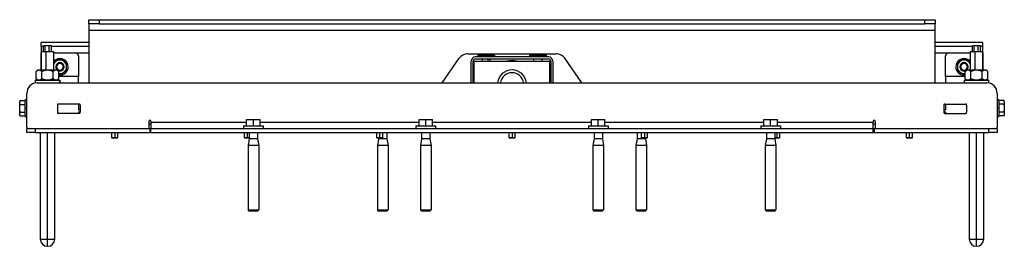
# Model space of a CAD drawing. Header units: millimetres. Extents: x 1279 to 4671, y -1749 to 1129.
# Tile 13 of 17: x 1890 to 2842, y 910 to 1129. Entities that reach past the tile are written whole.
import ezdxf

# ---------------------------------------------------------------- set-up
doc = ezdxf.new("R2010")
doc.units = ezdxf.units.MM

msp = doc.modelspace()

# ---------------------------------------------------------------- linework, layer by layer
at = {"color": 7, "linetype": 'Continuous', "lineweight": 25}
for p, q in [((1957.04, 1124.71), (1957.04, 1128.71)), ((1957.04, 1128.71), (1967.04, 1128.71)), ((1967.04, 1124.71), (1957.04, 1124.71)), ((1957.04, 1124.71), (1957.04, 1118.71)), ((1967.04, 1128.71), (1967.04, 1124.71)), ((1967.04, 1128.71), (2765.04, 1128.71)), ((1967.04, 1124.71), (2765.04, 1124.71)), ((2765.04, 1124.71), (2765.04, 1128.71)), ((2765.04, 1128.71), (2775.04, 1128.71)), ((2775.04, 1124.71), (2765.04, 1124.71)), ((2775.04, 1128.71), (2775.04, 1124.71)), ((2775.04, 1118.71), (2775.04, 1124.71)), ((1957.04, 1118.71), (2775.04, 1118.71)), ((1957.04, 1118.71), (1957.04, 1067.71)), ((2775.04, 1067.71), (2775.04, 1118.71)), ((1957.04, 1106.71), (1911.04, 1106.71)), ((1911.04, 1102.71), (1911.04, 1106.71)), ((2821.04, 1106.71), (2775.04, 1106.71)), ((2821.04, 1102.71), (2821.04, 1106.71)), ((1913.05, 1102.71), (1911.04, 1102.71)), ((1911.04, 1102.71), (1911.04, 1097.71)), ((1911.04, 1097.71), (1911.04, 1080.21)), ((1915.82, 1097.71), (1911.04, 1097.71)), ((1911.04, 1093.71), (1911.04, 1096.71)), ((1913.05, 1097.71), (1913.05, 1103.71)), ((1913.05, 1103.71), (1914.78, 1103.71)), ((1914.78, 1097.71), (1914.78, 1103.71)), ((1914.78, 1103.71), (1918.77, 1103.71)), ((1923.04, 1097.71), (1915.82, 1097.71)), ((1915.82, 1080.21), (1915.82, 1097.71)), ((1918.77, 1097.71), (1918.77, 1103.71)), ((1918.77, 1103.71), (1921.03, 1103.71)), ((1921.03, 1097.71), (1921.03, 1103.71)), ((1957.04, 1102.71), (1921.03, 1102.71)), ((1923.04, 1080.21), (1923.04, 1097.71)), ((1923.04, 1096.71), (1944.04, 1096.71)), ((2323.28, 1095.71), (2408.8, 1095.71)), ((2334.54, 1095.71), (2334.54, 1094.31)), ((2341.04, 1095.71), (2341.04, 1094.31)), ((2347.54, 1095.71), (2347.54, 1094.31)), ((2384.54, 1095.71), (2384.54, 1094.31)), ((2391.04, 1095.71), (2391.04, 1094.31)), ((2397.54, 1095.71), (2397.54, 1094.31)), ((2811.05, 1102.71), (2775.04, 1102.71)), ((2788.04, 1096.71), (2809.04, 1096.71)), ((2809.04, 1097.71), (2809.04, 1080.21)), ((2813.82, 1097.71), (2809.04, 1097.71)), ((2811.05, 1097.71), (2811.05, 1103.71)), ((2811.05, 1103.71), (2812.78, 1103.71)), ((2812.78, 1097.71), (2812.78, 1103.71)), ((2812.78, 1103.71), (2816.77, 1103.71)), ((2821.04, 1097.71), (2813.82, 1097.71)), ((2813.82, 1080.21), (2813.82, 1097.71)), ((2816.77, 1097.71), (2816.77, 1103.71)), ((2816.77, 1103.71), (2819.03, 1103.71)), ((2819.03, 1097.71), (2819.03, 1103.71)), ((2821.04, 1102.71), (2819.03, 1102.71)), ((2821.04, 1097.71), (2821.04, 1102.71)), ((2821.04, 1080.21), (2821.04, 1097.71)), ((2821.04, 1096.71), (2821.04, 1093.71)), ((1911.04, 1080.21), (1911.04, 1093.71)), ((1925.79, 1088.84), (1923.04, 1087.25)), ((1947.04, 1093.71), (1947.04, 1073.71)), ((2298.65, 1067.71), (2315.06, 1091.4)), ((2326.54, 1067.71), (2326.54, 1088.71)), ((2328.54, 1067.71), (2328.54, 1088.71)), ((2329.54, 1088.71), (2402.54, 1088.71)), ((2329.54, 1067.71), (2329.54, 1088.71)), ((2401.54, 1092.71), (2330.54, 1092.71)), ((2401.54, 1090.71), (2330.54, 1090.71)), ((2333.04, 1094.31), (2333.04, 1092.71)), ((2333.04, 1094.31), (2349.04, 1094.31)), ((2337.04, 1090.71), (2337.04, 1088.71)), ((2345.04, 1088.71), (2345.04, 1090.71)), ((2349.04, 1094.31), (2349.04, 1092.71)), ((2383.04, 1094.31), (2383.04, 1092.71)), ((2383.04, 1094.31), (2399.04, 1094.31)), ((2387.04, 1088.71), (2387.04, 1090.71)), ((2395.04, 1088.71), (2395.04, 1090.71)), ((2399.04, 1094.31), (2399.04, 1092.71)), ((2402.54, 1067.71), (2402.54, 1088.71)), ((2403.54, 1088.71), (2403.54, 1067.71)), ((2405.54, 1088.71), (2405.54, 1067.71)), ((2433.42, 1067.71), (2417.02, 1091.4)), ((2785.04, 1073.71), (2785.04, 1093.71)), ((2809.04, 1087.25), (2806.29, 1088.84)), ((2821.04, 1093.71), (2821.04, 1080.21)), ((1907.54, 1080.21), (1906.07, 1078.74)), ((1906.07, 1071.68), (1906.07, 1078.74)), ((1907.54, 1080.21), (1908.81, 1080.21)), ((1908.81, 1080.21), (1917.04, 1080.21)), ((1911.55, 1071.68), (1911.55, 1078.74)), ((1917.04, 1080.21), (1925.27, 1080.21)), ((1922.52, 1071.68), (1922.52, 1078.74)), ((1923.04, 1080.71), (1923.27, 1080.21)), ((1925.81, 1083.21), (1925.04, 1083.21)), ((1925.27, 1080.21), (1926.54, 1080.21)), ((1928.01, 1078.74), (1926.54, 1080.21)), ((1928.01, 1071.68), (1928.01, 1078.74)), ((1928.01, 1076.3), (1929.04, 1075.7)), ((1932.27, 1083.21), (1933.04, 1083.21)), ((2799.81, 1083.21), (2799.04, 1083.21)), ((2803.04, 1075.7), (2804.07, 1076.3)), ((2805.54, 1080.21), (2804.07, 1078.74)), ((2804.07, 1071.68), (2804.07, 1078.74)), ((2805.54, 1080.21), (2806.81, 1080.21)), ((2806.27, 1083.21), (2807.04, 1083.21)), ((2806.81, 1080.21), (2815.04, 1080.21)), ((2808.81, 1080.21), (2809.04, 1080.71)), ((2809.55, 1071.68), (2809.55, 1078.74)), ((2815.04, 1080.21), (2823.27, 1080.21)), ((2820.52, 1071.68), (2820.52, 1078.74)), ((2823.27, 1080.21), (2824.54, 1080.21)), ((2826.01, 1078.74), (2824.54, 1080.21)), ((2826.01, 1071.68), (2826.01, 1078.74)), ((1905.04, 1070.21), (1905.04, 1067.51)), ((1905.04, 1070.21), (1928.79, 1070.21)), ((1906.07, 1071.68), (1907.54, 1070.21)), ((1907.04, 1067.71), (2825.04, 1067.71)), ((1921.79, 1070.21), (1922.52, 1071.68)), ((1926.54, 1070.21), (1928.01, 1071.68)), ((1928.79, 1070.21), (1928.79, 1067.71)), ((1928.79, 1070.21), (1929.04, 1070.21)), ((1929.04, 1067.71), (1929.04, 1070.21)), ((1947.04, 1067.71), (1947.04, 1073.71)), ((2785.04, 1073.71), (2785.04, 1067.71)), ((2803.04, 1070.21), (2803.04, 1067.71)), ((2803.04, 1070.21), (2826.79, 1070.21)), ((2804.07, 1071.68), (2805.54, 1070.21)), ((2819.79, 1070.21), (2820.52, 1071.68)), ((2824.54, 1070.21), (2826.01, 1071.68)), ((2826.79, 1070.21), (2826.79, 1067.55)), ((2826.79, 1070.21), (2827.04, 1070.21)), ((2827.04, 1067.51), (2827.04, 1070.21)), ((1897.04, 1024.71), (1897.04, 1057.71)), ((2835.04, 1057.71), (2835.04, 1024.71)), ((1890.72, 1050.72), (1890.14, 1049.71)), ((1890.14, 1048.81), (1890.14, 1049.71)), ((1890.14, 1043.16), (1890.14, 1048.81)), ((1890.72, 1050.71), (1895.44, 1050.71)), ((1890.72, 1050.71), (1895.44, 1050.71)), ((1897.04, 1051.21), (1895.44, 1051.21)), ((1895.44, 1043.21), (1895.44, 1051.21)), ((1947.54, 1047.21), (1927.54, 1047.21)), ((1947.04, 1047.21), (1947.04, 1041.64)), ((2784.54, 1047.21), (2804.54, 1047.21)), ((2785.04, 1047.21), (2785.04, 1041.64)), ((2836.64, 1051.21), (2835.04, 1051.21)), ((2836.64, 1051.21), (2836.64, 1043.21)), ((2841.36, 1050.71), (2836.64, 1050.71)), ((2841.94, 1049.71), (2841.36, 1050.72)), ((2841.94, 1049.71), (2841.94, 1048.84)), ((2841.94, 1048.84), (2841.94, 1043.21)), ((1890.14, 1037.56), (1890.14, 1043.16)), ((1890.14, 1036.71), (1890.14, 1037.56)), ((1890.72, 1046.91), (1895.44, 1046.91)), ((1890.72, 1039.41), (1895.44, 1039.41)), ((1895.44, 1035.21), (1895.44, 1043.21)), ((1895.44, 1043.21), (1897.04, 1043.21)), ((1926.54, 1046.21), (1926.54, 1039.21)), ((1947.54, 1038.21), (1927.54, 1038.21)), ((1947.04, 1041.64), (1948.54, 1041.64)), ((1947.04, 1039.71), (1948.54, 1039.71)), ((1947.04, 1039.71), (1947.04, 1038.21)), ((1948.54, 1046.21), (1948.54, 1039.21)), ((2783.54, 1046.21), (2783.54, 1039.21)), ((2783.54, 1041.64), (2785.04, 1041.64)), ((2783.54, 1039.71), (2785.04, 1039.71)), ((2784.54, 1038.21), (2804.54, 1038.21)), ((2785.04, 1039.71), (2785.04, 1038.21)), ((2805.54, 1046.21), (2805.54, 1039.21)), ((2836.64, 1043.21), (2835.04, 1043.21)), ((2841.36, 1046.96), (2836.64, 1046.96)), ((2836.64, 1043.21), (2836.64, 1035.21)), ((2841.36, 1039.46), (2836.64, 1039.46)), ((2841.94, 1043.21), (2841.94, 1037.58)), ((2841.94, 1037.58), (2841.94, 1036.71)), ((1890.14, 1036.71), (1890.72, 1035.7)), ((1890.72, 1035.7), (1895.44, 1035.7)), ((1890.72, 1035.7), (1895.44, 1035.7)), ((1895.44, 1035.21), (1897.04, 1035.21)), ((2015.04, 1030.71), (2015.04, 1023.71)), ((2015.04, 1028.21), (2017.04, 1028.21)), ((2017.04, 1030.71), (2017.04, 1029.71)), ((2017.04, 1029.71), (2017.04, 1023.71)), ((2109.54, 1026.21), (2109.54, 1032.21)), ((2109.54, 1032.21), (2116.04, 1032.21)), ((2116.04, 1026.21), (2116.04, 1032.21)), ((2116.04, 1032.21), (2122.54, 1032.21)), ((2122.54, 1026.21), (2122.54, 1032.21)), ((2276.21, 1026.21), (2276.21, 1032.21)), ((2276.21, 1032.21), (2282.71, 1032.21)), ((2282.71, 1026.21), (2282.71, 1032.21)), ((2282.71, 1032.21), (2289.21, 1032.21)), ((2289.21, 1026.21), (2289.21, 1032.21)), ((2442.87, 1026.21), (2442.87, 1032.21)), ((2442.87, 1032.21), (2449.37, 1032.21)), ((2449.37, 1026.21), (2449.37, 1032.21)), ((2449.37, 1032.21), (2455.87, 1032.21)), ((2455.87, 1026.21), (2455.87, 1032.21)), ((2609.54, 1026.21), (2609.54, 1032.21)), ((2609.54, 1032.21), (2616.04, 1032.21)), ((2616.04, 1026.21), (2616.04, 1032.21)), ((2616.04, 1032.21), (2622.54, 1032.21)), ((2622.54, 1026.21), (2622.54, 1032.21)), ((2715.04, 1030.71), (2715.04, 1029.71)), ((2715.04, 1023.71), (2715.04, 1029.71)), ((2715.04, 1028.21), (2717.04, 1028.21)), ((2717.04, 1030.71), (2717.04, 1023.71)), ((2835.04, 1035.21), (2836.64, 1035.21)), ((2841.36, 1035.7), (2836.64, 1035.7)), ((2841.36, 1035.7), (2841.94, 1036.71)), ((1897.04, 1019.71), (1897.04, 1023.71)), ((1897.04, 1023.71), (1905.04, 1023.71)), ((1905.04, 1019.71), (1897.04, 1019.71)), ((1905.04, 1023.71), (1905.04, 1019.71)), ((1905.04, 1023.71), (2016.04, 1023.71)), ((1905.04, 1019.71), (2016.04, 1019.71)), ((1910.04, 1019.71), (1910.04, 916.71)), ((1917.04, 916.71), (1917.04, 1019.71)), ((1924.04, 916.71), (1924.04, 1019.71)), ((1979.04, 1019.71), (1979.04, 1014.82)), ((1985.04, 1014.82), (1985.04, 1019.71)), ((2016.04, 1023.71), (2016.04, 1019.71)), ((2016.04, 1023.71), (2017.04, 1023.71)), ((2017.04, 1019.71), (2016.04, 1019.71)), ((2017.04, 1019.71), (2017.04, 1023.71)), ((2017.04, 1023.71), (2715.04, 1023.71)), ((2017.04, 1019.71), (2715.04, 1019.71)), ((2106.54, 1026.21), (2106.54, 1023.71)), ((2106.54, 1026.21), (2125.54, 1026.21)), ((2107.04, 1019.71), (2107.04, 1014.82)), ((2112.04, 1019.71), (2112.04, 1013.71)), ((2120.04, 1019.71), (2120.04, 1013.71)), ((2125.54, 1026.21), (2125.54, 1023.71)), ((2235.04, 1019.71), (2235.04, 1014.82)), ((2241.04, 1014.82), (2241.04, 1019.71)), ((2245.04, 1019.71), (2245.04, 1013.71)), ((2273.21, 1026.21), (2273.21, 1023.71)), ((2273.21, 1026.21), (2292.21, 1026.21)), ((2278.71, 1019.71), (2278.71, 1013.71)), ((2286.71, 1019.71), (2286.71, 1013.71)), ((2292.21, 1026.21), (2292.21, 1023.71)), ((2363.04, 1019.71), (2363.04, 1014.82)), ((2369.04, 1014.82), (2369.04, 1019.71)), ((2439.87, 1026.21), (2439.87, 1023.71)), ((2439.87, 1026.21), (2458.87, 1026.21)), ((2445.37, 1019.71), (2445.37, 1013.71)), ((2453.37, 1019.71), (2453.37, 1013.71)), ((2458.87, 1026.21), (2458.87, 1023.71)), ((2487.04, 1019.71), (2487.04, 1013.71)), ((2491.04, 1019.71), (2491.04, 1014.82)), ((2497.04, 1014.82), (2497.04, 1019.71)), ((2606.54, 1026.21), (2606.54, 1023.71)), ((2606.54, 1026.21), (2625.54, 1026.21)), ((2612.04, 1019.71), (2612.04, 1013.71)), ((2620.04, 1019.71), (2620.04, 1013.71)), ((2625.04, 1014.82), (2625.04, 1019.71)), ((2625.54, 1026.21), (2625.54, 1023.71)), ((2715.04, 1019.71), (2715.04, 1023.71)), ((2715.04, 1023.71), (2716.04, 1023.71)), ((2716.04, 1019.71), (2715.04, 1019.71)), ((2716.04, 1023.71), (2827.04, 1023.71)), ((2716.04, 1023.71), (2716.04, 1019.71)), ((2716.04, 1019.71), (2827.04, 1019.71)), ((2747.04, 1019.71), (2747.04, 1014.82)), ((2753.04, 1014.82), (2753.04, 1019.71)), ((2808.04, 1019.71), (2808.04, 916.71)), ((2815.04, 916.71), (2815.04, 1019.71)), ((2822.04, 916.71), (2822.04, 1019.71)), ((2827.04, 1019.71), (2827.04, 1023.71)), ((2827.04, 1023.71), (2835.04, 1023.71)), ((2835.04, 1019.71), (2827.04, 1019.71)), ((2835.04, 1023.71), (2835.04, 1019.71)), ((1979.04, 1014.82), (1979.66, 1014.21)), ((1979.04, 1014.82), (1982.04, 1014.82)), ((1982.04, 1014.21), (1979.66, 1014.21)), ((1982.04, 1014.21), (1982.04, 1014.82)), ((1982.04, 1014.82), (1985.04, 1014.82)), ((1984.42, 1014.21), (1982.04, 1014.21)), ((1984.42, 1014.21), (1985.04, 1014.82)), ((2107.04, 1014.82), (2107.66, 1014.21)), ((2107.04, 1014.82), (2110.04, 1014.82)), ((2110.04, 1014.21), (2107.66, 1014.21)), ((2110.04, 1014.21), (2110.04, 1014.82)), ((2110.04, 1014.82), (2112.04, 1014.82)), ((2112.04, 1014.21), (2110.04, 1014.21)), ((2112.04, 1013.71), (2110.89, 1007.19)), ((2120.04, 1013.71), (2112.04, 1013.71)), ((2120.04, 1013.71), (2121.19, 1007.19)), ((2235.04, 1014.82), (2235.66, 1014.21)), ((2235.04, 1014.82), (2238.04, 1014.82)), ((2238.04, 1014.21), (2235.66, 1014.21)), ((2237.04, 1013.71), (2235.89, 1007.19)), ((2237.04, 1014.21), (2237.04, 1013.71)), ((2245.04, 1013.71), (2237.04, 1013.71)), ((2238.04, 1014.21), (2238.04, 1014.82)), ((2238.04, 1014.82), (2241.04, 1014.82)), ((2240.42, 1014.21), (2238.04, 1014.21)), ((2240.42, 1014.21), (2241.04, 1014.82)), ((2245.04, 1013.71), (2246.19, 1007.19)), ((2278.71, 1013.71), (2277.56, 1007.19)), ((2286.71, 1013.71), (2278.71, 1013.71)), ((2286.71, 1013.71), (2287.86, 1007.19)), ((2363.04, 1014.82), (2363.66, 1014.21)), ((2363.04, 1014.82), (2366.04, 1014.82)), ((2366.04, 1014.21), (2363.66, 1014.21)), ((2366.04, 1014.21), (2366.04, 1014.82)), ((2366.04, 1014.82), (2369.04, 1014.82)), ((2368.42, 1014.21), (2366.04, 1014.21)), ((2368.42, 1014.21), (2369.04, 1014.82)), ((2445.37, 1013.71), (2444.22, 1007.19)), ((2453.37, 1013.71), (2445.37, 1013.71)), ((2453.37, 1013.71), (2454.52, 1007.19)), ((2487.04, 1013.71), (2485.89, 1007.19)), ((2495.04, 1013.71), (2487.04, 1013.71)), ((2491.04, 1014.82), (2491.66, 1014.21)), ((2491.04, 1014.82), (2494.04, 1014.82)), ((2494.04, 1014.21), (2491.66, 1014.21)), ((2494.04, 1014.82), (2497.04, 1014.82)), ((2494.04, 1014.21), (2494.04, 1014.82)), ((2496.42, 1014.21), (2494.04, 1014.21)), ((2495.04, 1014.21), (2495.04, 1013.71)), ((2495.04, 1013.71), (2496.19, 1007.19)), ((2496.42, 1014.21), (2497.04, 1014.82)), ((2612.04, 1013.71), (2610.89, 1007.19)), ((2620.04, 1013.71), (2612.04, 1013.71)), ((2620.04, 1014.82), (2622.04, 1014.82)), ((2622.04, 1014.21), (2620.04, 1014.21)), ((2620.04, 1013.71), (2621.19, 1007.19)), ((2622.04, 1014.82), (2625.04, 1014.82)), ((2622.04, 1014.21), (2622.04, 1014.82)), ((2624.42, 1014.21), (2622.04, 1014.21)), ((2624.42, 1014.21), (2625.04, 1014.82)), ((2747.04, 1014.82), (2747.66, 1014.21)), ((2747.04, 1014.82), (2750.04, 1014.82)), ((2750.04, 1014.21), (2747.66, 1014.21)), ((2750.04, 1014.21), (2750.04, 1014.82)), ((2750.04, 1014.82), (2753.04, 1014.82)), ((2752.42, 1014.21), (2750.04, 1014.21)), ((2752.42, 1014.21), (2753.04, 1014.82)), ((2110.89, 1007.19), (2110.89, 944.91)), ((2121.19, 1007.19), (2110.89, 1007.19)), ((2121.19, 1007.19), (2121.19, 944.91)), ((2235.89, 1007.19), (2235.89, 944.91)), ((2246.19, 1007.19), (2235.89, 1007.19)), ((2246.19, 1007.19), (2246.19, 944.91)), ((2277.56, 1007.19), (2277.56, 944.91)), ((2287.86, 1007.19), (2277.56, 1007.19)), ((2287.86, 1007.19), (2287.86, 944.91)), ((2444.22, 1007.19), (2444.22, 944.91)), ((2454.52, 1007.19), (2444.22, 1007.19)), ((2454.52, 1007.19), (2454.52, 944.91)), ((2485.89, 1007.19), (2485.89, 944.91)), ((2496.19, 1007.19), (2485.89, 1007.19)), ((2496.19, 1007.19), (2496.19, 944.91)), ((2610.89, 1007.19), (2610.89, 944.91)), ((2621.19, 1007.19), (2610.89, 1007.19)), ((2621.19, 1007.19), (2621.19, 944.91)), ((2110.89, 944.91), (2121.19, 944.91)), ((2112.09, 943.71), (2110.89, 944.91)), ((2119.99, 943.71), (2112.09, 943.71)), ((2119.99, 943.71), (2121.19, 944.91)), ((2235.89, 944.91), (2246.19, 944.91)), ((2237.09, 943.71), (2235.89, 944.91)), ((2244.99, 943.71), (2237.09, 943.71)), ((2244.99, 943.71), (2246.19, 944.91)), ((2277.56, 944.91), (2287.86, 944.91)), ((2278.76, 943.71), (2277.56, 944.91)), ((2286.66, 943.71), (2278.76, 943.71)), ((2286.66, 943.71), (2287.86, 944.91)), ((2444.22, 944.91), (2454.52, 944.91)), ((2445.42, 943.71), (2444.22, 944.91)), ((2453.32, 943.71), (2445.42, 943.71)), ((2453.32, 943.71), (2454.52, 944.91)), ((2485.89, 944.91), (2496.19, 944.91)), ((2487.09, 943.71), (2485.89, 944.91)), ((2494.99, 943.71), (2487.09, 943.71)), ((2494.99, 943.71), (2496.19, 944.91)), ((2610.89, 944.91), (2621.19, 944.91)), ((2612.09, 943.71), (2610.89, 944.91)), ((2619.99, 943.71), (2612.09, 943.71)), ((2619.99, 943.71), (2621.19, 944.91)), ((1917.04, 909.71), (1917.04, 916.71)), ((2815.04, 909.71), (2815.04, 916.71))]:
    msp.add_line(p, q, dxfattribs=at)
at = {"color": 8, "linetype": 'Continuous', "lineweight": 25}
for p, q in [((1944.04, 1096.71), (1957.04, 1096.71)), ((2775.04, 1096.71), (2788.04, 1096.71)), ((2343.04, 1088.71), (2343.04, 1090.71)), ((1947.04, 1073.71), (1928.01, 1073.71)), ((2804.07, 1073.71), (2785.04, 1073.71)), ((2017.04, 1029.71), (2109.54, 1029.71)), ((2122.54, 1029.71), (2276.21, 1029.71)), ((2289.21, 1029.71), (2442.87, 1029.71)), ((2455.87, 1029.71), (2609.54, 1029.71)), ((2622.54, 1029.71), (2715.04, 1029.71)), ((1982.04, 1019.71), (1982.04, 1014.82)), ((2110.04, 1019.71), (2110.04, 1014.82)), ((2238.04, 1019.71), (2238.04, 1014.82)), ((2366.04, 1019.71), (2366.04, 1014.82)), ((2494.04, 1019.71), (2494.04, 1014.82)), ((2622.04, 1019.71), (2622.04, 1014.82)), ((2750.04, 1019.71), (2750.04, 1014.82)), ((1910.04, 916.71), (1917.04, 916.71)), ((1917.04, 916.71), (1924.04, 916.71)), ((2808.04, 916.71), (2815.04, 916.71)), ((2815.04, 916.71), (2822.04, 916.71))]:
    msp.add_line(p, q, dxfattribs=at)
at = {"color": 7, "linetype": 'Continuous', "lineweight": 25}
for centre, radius, start, end in [((1944.04, 1093.71), 3, 0, 90), ((2323.28, 1085.71), 10, 90, 145.30485), ((2408.8, 1085.71), 10, 34.69515, 90), ((2788.04, 1093.71), 3, 90, 180), ((1929.04, 1083.21), 8, 360, 138.59038), ((1929.04, 1083.21), 6.5, 120, 157.38014), ((1929.04, 1083.21), 4, 0, 180), ((1929.04, 1083.21), 4, 0, 180), ((1929.04, 1083.21), 6.5, 60, 120), ((1929.04, 1083.21), 3.23, 0, 180), ((1929.04, 1083.21), 6.5, 0, 60), ((2330.54, 1088.71), 4, 90, 180), ((2330.54, 1088.71), 2, 90, 180), ((2366.04, 1066.21), 23, 78.03125, 101.96875), ((2401.54, 1088.71), 4, 0, 90), ((2401.54, 1088.71), 2, 0, 90), ((2803.04, 1083.21), 8, 41.40962, 180), ((2803.04, 1083.21), 6.5, 120, 180), ((2803.04, 1083.21), 4, 0, 180), ((2803.04, 1083.21), 4, 0, 180), ((2803.04, 1083.21), 6.5, 60, 120), ((2803.04, 1083.21), 3.23, 0, 180), ((2803.04, 1083.21), 6.5, 22.61986, 60), ((1929.04, 1083.21), 4, 180, 228.60663), ((1929.04, 1083.21), 4, 180, 228.57414), ((1929.04, 1083.21), 3.23, 180, 0), ((1929.04, 1083.21), 4, 238.46436, 0), ((1929.04, 1083.21), 4, 238.58347, 0), ((1929.04, 1083.21), 8, 262.60014, 360), ((1929.04, 1083.21), 6.5, 260.87931, 300), ((1929.04, 1083.21), 6.5, 300, 0), ((2366.04, 1066.21), 14, 6.15064, 173.84936), ((2366.04, 1066.21), 11.25, 7.66226, 172.33774), ((2803.04, 1083.21), 8, 180, 277.39986), ((2803.04, 1083.21), 6.5, 180, 240), ((2803.04, 1083.21), 4, 180, 301.53564), ((2803.04, 1083.21), 4, 180, 301.41653), ((2803.04, 1083.21), 6.5, 240, 279.12069), ((2803.04, 1083.21), 3.23, 180, 0), ((2803.04, 1083.21), 4, 311.39337, 0), ((2803.04, 1083.21), 4, 311.42586, 0), ((1907.04, 1057.71), 10, 90, 180), ((2825.04, 1057.71), 10, 0, 90), ((1927.54, 1046.21), 1, 90, 180), ((1947.54, 1046.21), 1, 0, 90), ((2784.54, 1046.21), 1, 90, 180), ((2804.54, 1046.21), 1, 0, 90), ((1927.54, 1039.21), 1, 180, 270), ((1947.54, 1039.21), 1, 270, 0), ((2784.54, 1039.21), 1, 180, 270), ((2804.54, 1039.21), 1, 270, 0), ((2016.04, 1030.71), 1, 0, 180), ((2716.04, 1030.71), 1, 0, 180), ((1898.04, 1024.71), 1, 180, 270), ((2834.04, 1024.71), 1, 270, 0), ((1917.04, 916.71), 7, 180, 270), ((1917.04, 916.71), 7, 270, 0), ((2815.04, 916.71), 7, 180, 270), ((2815.04, 916.71), 7, 270, 0)]:
    msp.add_arc(centre, radius, start, end, dxfattribs=at)
for points, knots in [([(1929.04, 1090.71), (1928.93, 1090.65), (1928.71, 1090.53), (1928.39, 1090.34), (1928.07, 1090.15), (1927.75, 1089.97), (1927.4, 1089.77), (1927.02, 1089.55), (1926.61, 1089.31), (1926.2, 1089.08), (1925.93, 1088.92), (1925.79, 1088.84)], [0, 0, 0, 0, 0.103678, 0.205184, 0.30486, 0.403084, 0.500277, 0.625508, 0.749528, 0.875047, 1, 1, 1, 1]), ([(1932.29, 1088.84), (1932.2, 1088.89), (1932.01, 1089), (1931.74, 1089.16), (1931.42, 1089.34), (1931.05, 1089.55), (1930.52, 1089.86), (1929.84, 1090.25), (1929.31, 1090.56), (1929.04, 1090.71)], [0, 0, 0, 0, 0.0835077, 0.1669909, 0.2509068, 0.374976, 0.5003964, 0.7451083, 1, 1, 1, 1]), ([(1935.54, 1086.96), (1935.43, 1087.03), (1935.21, 1087.15), (1934.89, 1087.34), (1934.57, 1087.52), (1934.25, 1087.71), (1933.9, 1087.91), (1933.52, 1088.13), (1933.11, 1088.36), (1932.7, 1088.6), (1932.43, 1088.76), (1932.29, 1088.84)], [0, 0, 0, 0, 0.103678, 0.205184, 0.30486, 0.403084, 0.500277, 0.625508, 0.749528, 0.875047, 1, 1, 1, 1]), ([(1935.54, 1083.21), (1935.54, 1083.31), (1935.54, 1083.53), (1935.54, 1083.84), (1935.54, 1084.21), (1935.54, 1084.63), (1935.54, 1085.25), (1935.54, 1086.04), (1935.54, 1086.65), (1935.54, 1086.96)], [0, 0, 0, 0, 0.083193, 0.166417, 0.250124, 0.374089, 0.499287, 0.744534, 1, 1, 1, 1]), ([(2799.79, 1088.84), (2799.7, 1088.79), (2799.51, 1088.68), (2799.24, 1088.52), (2798.92, 1088.34), (2798.55, 1088.12), (2798.02, 1087.81), (2797.34, 1087.42), (2796.81, 1087.12), (2796.54, 1086.96)], [0, 0, 0, 0, 0.0835077, 0.1669909, 0.2509068, 0.374976, 0.5003964, 0.7451083, 1, 1, 1, 1]), ([(2796.54, 1086.96), (2796.54, 1086.84), (2796.54, 1086.59), (2796.54, 1086.21), (2796.54, 1085.84), (2796.54, 1085.48), (2796.54, 1085.02), (2796.54, 1084.48), (2796.54, 1083.84), (2796.54, 1083.42), (2796.54, 1083.21)], [0, 0, 0, 0, 0.103269, 0.204384, 0.303683, 0.401538, 0.498365, 0.667748, 0.833826, 1, 1, 1, 1]), ([(2803.04, 1090.71), (2802.93, 1090.65), (2802.71, 1090.53), (2802.39, 1090.34), (2802.07, 1090.15), (2801.75, 1089.97), (2801.4, 1089.77), (2801.02, 1089.55), (2800.61, 1089.31), (2800.2, 1089.08), (2799.93, 1088.92), (2799.79, 1088.84)], [0, 0, 0, 0, 0.103678, 0.205184, 0.30486, 0.403084, 0.500277, 0.625508, 0.749528, 0.875047, 1, 1, 1, 1]), ([(2806.29, 1088.84), (2806.2, 1088.89), (2806.01, 1089), (2805.74, 1089.16), (2805.42, 1089.34), (2805.05, 1089.55), (2804.52, 1089.86), (2803.84, 1090.25), (2803.31, 1090.56), (2803.04, 1090.71)], [0, 0, 0, 0, 0.083508, 0.166991, 0.250907, 0.374976, 0.500396, 0.745108, 1, 1, 1, 1]), ([(1906.07, 1078.74), (1906.13, 1078.8), (1906.26, 1078.93), (1906.46, 1079.11), (1906.65, 1079.27), (1906.84, 1079.42), (1907.03, 1079.56), (1907.21, 1079.69), (1907.45, 1079.83), (1907.75, 1079.98), (1908.06, 1080.1), (1908.34, 1080.17), (1908.57, 1080.2), (1908.73, 1080.21), (1908.81, 1080.21)], [0, 0, 0, 0, 0.075761, 0.149873, 0.222464, 0.293672, 0.36365, 0.432562, 0.500587, 0.626392, 0.749822, 0.83381, 0.916998, 1, 1, 1, 1]), ([(1908.81, 1080.21), (1908.86, 1080.21), (1908.96, 1080.21), (1909.1, 1080.19), (1909.24, 1080.17), (1909.39, 1080.14), (1909.6, 1080.08), (1909.88, 1079.98), (1910.22, 1079.81), (1910.56, 1079.6), (1910.89, 1079.35), (1911.22, 1079.07), (1911.44, 1078.85), (1911.55, 1078.74)], [0, 0, 0, 0, 0.05002, 0.099991, 0.150048, 0.200322, 0.250946, 0.373997, 0.499586, 0.619156, 0.741852, 0.868549, 1, 1, 1, 1]), ([(1911.55, 1078.74), (1911.68, 1078.8), (1911.94, 1078.93), (1912.32, 1079.11), (1912.71, 1079.27), (1913.08, 1079.42), (1913.46, 1079.56), (1913.83, 1079.68), (1914.31, 1079.83), (1914.9, 1079.98), (1915.52, 1080.1), (1916.08, 1080.16), (1916.56, 1080.2), (1916.88, 1080.21), (1917.04, 1080.21)], [0, 0, 0, 0, 0.07545, 0.149265, 0.221572, 0.292506, 0.362218, 0.43087, 0.49864, 0.624361, 0.747547, 0.832227, 0.916169, 1, 1, 1, 1]), ([(1917.04, 1080.21), (1917.13, 1080.21), (1917.32, 1080.21), (1917.61, 1080.19), (1917.89, 1080.17), (1918.17, 1080.14), (1918.6, 1080.09), (1919.16, 1079.98), (1919.85, 1079.81), (1920.52, 1079.6), (1921.18, 1079.35), (1921.85, 1079.07), (1922.3, 1078.85), (1922.52, 1078.74)], [0, 0, 0, 0, 0.04948, 0.098947, 0.148534, 0.19837, 0.248583, 0.372238, 0.498235, 0.618118, 0.741137, 0.868178, 1, 1, 1, 1]), ([(1922.52, 1078.74), (1922.59, 1078.8), (1922.72, 1078.93), (1922.91, 1079.11), (1923.1, 1079.27), (1923.29, 1079.42), (1923.48, 1079.56), (1923.66, 1079.68), (1923.9, 1079.83), (1924.2, 1079.98), (1924.51, 1080.1), (1924.79, 1080.16), (1925.03, 1080.2), (1925.19, 1080.21), (1925.27, 1080.21)], [0, 0, 0, 0, 0.07545, 0.149265, 0.221572, 0.292506, 0.362218, 0.43087, 0.49864, 0.624361, 0.747547, 0.832227, 0.916169, 1, 1, 1, 1]), ([(1925.27, 1080.21), (1925.31, 1080.21), (1925.41, 1080.21), (1925.55, 1080.19), (1925.69, 1080.17), (1925.83, 1080.14), (1926.05, 1080.09), (1926.33, 1079.98), (1926.67, 1079.81), (1927.01, 1079.6), (1927.34, 1079.35), (1927.67, 1079.07), (1927.9, 1078.85), (1928.01, 1078.74)], [0, 0, 0, 0, 0.04948, 0.098947, 0.148534, 0.19837, 0.248583, 0.372238, 0.498235, 0.618118, 0.741137, 0.868178, 1, 1, 1, 1]), ([(1929.04, 1075.7), (1929.15, 1075.77), (1929.37, 1075.89), (1929.69, 1076.08), (1930.01, 1076.27), (1930.33, 1076.45), (1930.68, 1076.65), (1931.06, 1076.87), (1931.47, 1077.1), (1931.88, 1077.34), (1932.15, 1077.5), (1932.29, 1077.58)], [0, 0, 0, 0, 0.103678, 0.205184, 0.30486, 0.403084, 0.500277, 0.625508, 0.749528, 0.875047, 1, 1, 1, 1]), ([(1932.29, 1077.58), (1932.38, 1077.63), (1932.57, 1077.74), (1932.84, 1077.9), (1933.16, 1078.08), (1933.53, 1078.29), (1934.06, 1078.6), (1934.74, 1078.99), (1935.27, 1079.3), (1935.54, 1079.46)], [0, 0, 0, 0, 0.083508, 0.166991, 0.250907, 0.374976, 0.500396, 0.745108, 1, 1, 1, 1]), ([(1935.54, 1079.46), (1935.54, 1079.58), (1935.54, 1079.83), (1935.54, 1080.21), (1935.54, 1080.58), (1935.54, 1080.94), (1935.54, 1081.4), (1935.54, 1081.94), (1935.54, 1082.58), (1935.54, 1083), (1935.54, 1083.21)], [0, 0, 0, 0, 0.103269, 0.204384, 0.303683, 0.401538, 0.498365, 0.667748, 0.833826, 1, 1, 1, 1]), ([(2796.54, 1083.21), (2796.54, 1083.1), (2796.54, 1082.89), (2796.54, 1082.57), (2796.54, 1082.21), (2796.54, 1081.79), (2796.54, 1081.16), (2796.54, 1080.38), (2796.54, 1079.77), (2796.54, 1079.46)], [0, 0, 0, 0, 0.083193, 0.166417, 0.250124, 0.374089, 0.499287, 0.744534, 1, 1, 1, 1]), ([(2796.54, 1079.46), (2796.65, 1079.39), (2796.87, 1079.27), (2797.19, 1079.08), (2797.51, 1078.89), (2797.83, 1078.71), (2798.18, 1078.51), (2798.56, 1078.29), (2798.97, 1078.06), (2799.38, 1077.82), (2799.65, 1077.66), (2799.79, 1077.58)], [0, 0, 0, 0, 0.103678, 0.205184, 0.30486, 0.403084, 0.500277, 0.625508, 0.749528, 0.875047, 1, 1, 1, 1]), ([(2799.79, 1077.58), (2799.88, 1077.53), (2800.07, 1077.42), (2800.34, 1077.26), (2800.66, 1077.08), (2801.03, 1076.87), (2801.56, 1076.56), (2802.24, 1076.17), (2802.77, 1075.86), (2803.04, 1075.7)], [0, 0, 0, 0, 0.083508, 0.166991, 0.250907, 0.374976, 0.500396, 0.745108, 1, 1, 1, 1]), ([(2804.07, 1078.74), (2804.13, 1078.8), (2804.26, 1078.93), (2804.46, 1079.11), (2804.65, 1079.27), (2804.84, 1079.42), (2805.03, 1079.56), (2805.21, 1079.69), (2805.45, 1079.83), (2805.75, 1079.98), (2806.06, 1080.1), (2806.34, 1080.17), (2806.57, 1080.2), (2806.73, 1080.21), (2806.81, 1080.21)], [0, 0, 0, 0, 0.075761, 0.149873, 0.222464, 0.293672, 0.36365, 0.432562, 0.500587, 0.626392, 0.749822, 0.83381, 0.916998, 1, 1, 1, 1]), ([(2806.81, 1080.21), (2806.86, 1080.21), (2806.96, 1080.21), (2807.1, 1080.19), (2807.24, 1080.17), (2807.39, 1080.14), (2807.6, 1080.08), (2807.88, 1079.98), (2808.22, 1079.81), (2808.56, 1079.6), (2808.89, 1079.35), (2809.22, 1079.07), (2809.44, 1078.85), (2809.55, 1078.74)], [0, 0, 0, 0, 0.0500203, 0.0999913, 0.1500475, 0.2003223, 0.2509465, 0.3739975, 0.4995857, 0.6191561, 0.7418518, 0.8685486, 1, 1, 1, 1]), ([(2809.55, 1078.74), (2809.68, 1078.8), (2809.94, 1078.93), (2810.32, 1079.11), (2810.71, 1079.27), (2811.08, 1079.42), (2811.46, 1079.56), (2811.83, 1079.68), (2812.31, 1079.83), (2812.9, 1079.98), (2813.52, 1080.1), (2814.08, 1080.16), (2814.56, 1080.2), (2814.88, 1080.21), (2815.04, 1080.21)], [0, 0, 0, 0, 0.07545, 0.149265, 0.221572, 0.292506, 0.362218, 0.43087, 0.49864, 0.624361, 0.747547, 0.832227, 0.916169, 1, 1, 1, 1]), ([(2815.04, 1080.21), (2815.13, 1080.21), (2815.32, 1080.21), (2815.61, 1080.19), (2815.89, 1080.17), (2816.17, 1080.14), (2816.6, 1080.09), (2817.16, 1079.98), (2817.85, 1079.81), (2818.52, 1079.6), (2819.18, 1079.35), (2819.85, 1079.07), (2820.3, 1078.85), (2820.52, 1078.74)], [0, 0, 0, 0, 0.04948, 0.098947, 0.148534, 0.19837, 0.248583, 0.372238, 0.498235, 0.618118, 0.741137, 0.868178, 1, 1, 1, 1]), ([(2820.52, 1078.74), (2820.59, 1078.8), (2820.72, 1078.93), (2820.91, 1079.11), (2821.1, 1079.27), (2821.29, 1079.42), (2821.48, 1079.56), (2821.66, 1079.68), (2821.9, 1079.83), (2822.2, 1079.98), (2822.51, 1080.1), (2822.79, 1080.16), (2823.03, 1080.2), (2823.19, 1080.21), (2823.27, 1080.21)], [0, 0, 0, 0, 0.07545, 0.149265, 0.221572, 0.292506, 0.362218, 0.43087, 0.49864, 0.624361, 0.747547, 0.832227, 0.916169, 1, 1, 1, 1]), ([(2823.27, 1080.21), (2823.31, 1080.21), (2823.41, 1080.21), (2823.55, 1080.19), (2823.69, 1080.17), (2823.83, 1080.14), (2824.05, 1080.09), (2824.33, 1079.98), (2824.67, 1079.81), (2825.01, 1079.6), (2825.34, 1079.35), (2825.67, 1079.07), (2825.9, 1078.85), (2826.01, 1078.74)], [0, 0, 0, 0, 0.0494795, 0.0989471, 0.148534, 0.1983701, 0.2485828, 0.3722377, 0.4982351, 0.6181178, 0.7411371, 0.8681777, 1, 1, 1, 1]), ([(1908.81, 1070.21), (1908.76, 1070.21), (1908.67, 1070.21), (1908.53, 1070.23), (1908.38, 1070.25), (1908.24, 1070.28), (1908.03, 1070.33), (1907.75, 1070.44), (1907.41, 1070.61), (1907.07, 1070.82), (1906.74, 1071.07), (1906.4, 1071.35), (1906.18, 1071.57), (1906.07, 1071.68)], [0, 0, 0, 0, 0.049814, 0.099609, 0.149516, 0.199669, 0.250197, 0.373621, 0.499436, 0.619041, 0.741773, 0.868508, 1, 1, 1, 1]), ([(1911.55, 1071.68), (1911.49, 1071.62), (1911.36, 1071.49), (1911.17, 1071.31), (1910.98, 1071.15), (1910.79, 1071), (1910.6, 1070.86), (1910.41, 1070.73), (1910.17, 1070.59), (1909.88, 1070.44), (1909.57, 1070.32), (1909.29, 1070.25), (1909.05, 1070.22), (1908.89, 1070.21), (1908.81, 1070.21)], [0, 0, 0, 0, 0.075737, 0.149826, 0.222395, 0.293583, 0.36354, 0.432432, 0.500438, 0.626016, 0.749073, 0.833235, 0.916671, 1, 1, 1, 1]), ([(1917.04, 1070.21), (1916.95, 1070.21), (1916.76, 1070.21), (1916.47, 1070.22), (1916.19, 1070.25), (1915.9, 1070.28), (1915.48, 1070.33), (1914.92, 1070.44), (1914.23, 1070.61), (1913.56, 1070.82), (1912.9, 1071.07), (1912.23, 1071.35), (1911.78, 1071.57), (1911.55, 1071.68)], [0, 0, 0, 0, 0.0494795, 0.0989471, 0.148534, 0.1983701, 0.2485828, 0.3722377, 0.4982351, 0.6181178, 0.7411371, 0.8681777, 1, 1, 1, 1]), ([(1922.52, 1071.68), (1922.4, 1071.62), (1922.14, 1071.49), (1921.75, 1071.31), (1921.37, 1071.15), (1921, 1071), (1920.62, 1070.86), (1920.25, 1070.73), (1919.77, 1070.59), (1919.18, 1070.44), (1918.55, 1070.32), (1918, 1070.25), (1917.52, 1070.22), (1917.2, 1070.21), (1917.04, 1070.21)], [0, 0, 0, 0, 0.07545, 0.149265, 0.221572, 0.292506, 0.362218, 0.43087, 0.49864, 0.624361, 0.747547, 0.832227, 0.916169, 1, 1, 1, 1]), ([(1925.27, 1070.21), (1925.22, 1070.21), (1925.13, 1070.21), (1924.98, 1070.22), (1924.84, 1070.25), (1924.7, 1070.28), (1924.49, 1070.33), (1924.21, 1070.44), (1923.86, 1070.61), (1923.53, 1070.82), (1923.2, 1071.07), (1922.86, 1071.35), (1922.64, 1071.57), (1922.52, 1071.68)], [0, 0, 0, 0, 0.04948, 0.098947, 0.148534, 0.19837, 0.248583, 0.372238, 0.498235, 0.618118, 0.741137, 0.868178, 1, 1, 1, 1]), ([(1928.01, 1071.68), (1927.94, 1071.62), (1927.82, 1071.49), (1927.62, 1071.31), (1927.43, 1071.15), (1927.24, 1071), (1927.06, 1070.86), (1926.87, 1070.73), (1926.63, 1070.59), (1926.34, 1070.44), (1926.02, 1070.32), (1925.75, 1070.25), (1925.51, 1070.22), (1925.35, 1070.21), (1925.27, 1070.21)], [0, 0, 0, 0, 0.0754497, 0.1492654, 0.2215718, 0.2925059, 0.3622178, 0.4308704, 0.4986396, 0.6243607, 0.7475472, 0.8322267, 0.9161685, 1, 1, 1, 1]), ([(2806.81, 1070.21), (2806.76, 1070.21), (2806.67, 1070.21), (2806.53, 1070.23), (2806.38, 1070.25), (2806.24, 1070.28), (2806.03, 1070.33), (2805.75, 1070.44), (2805.41, 1070.61), (2805.07, 1070.82), (2804.74, 1071.07), (2804.4, 1071.35), (2804.18, 1071.57), (2804.07, 1071.68)], [0, 0, 0, 0, 0.049814, 0.099609, 0.149516, 0.199669, 0.250197, 0.373621, 0.499436, 0.619041, 0.741773, 0.868508, 1, 1, 1, 1]), ([(2809.55, 1071.68), (2809.49, 1071.62), (2809.36, 1071.49), (2809.17, 1071.31), (2808.98, 1071.15), (2808.79, 1071), (2808.6, 1070.86), (2808.41, 1070.73), (2808.17, 1070.59), (2807.88, 1070.44), (2807.57, 1070.32), (2807.29, 1070.25), (2807.05, 1070.22), (2806.89, 1070.21), (2806.81, 1070.21)], [0, 0, 0, 0, 0.075737, 0.149826, 0.222395, 0.293583, 0.36354, 0.432432, 0.500438, 0.626016, 0.749073, 0.833235, 0.916671, 1, 1, 1, 1]), ([(2815.04, 1070.21), (2814.95, 1070.21), (2814.76, 1070.21), (2814.47, 1070.22), (2814.19, 1070.25), (2813.9, 1070.28), (2813.48, 1070.33), (2812.92, 1070.44), (2812.23, 1070.61), (2811.56, 1070.82), (2810.9, 1071.07), (2810.23, 1071.35), (2809.78, 1071.57), (2809.55, 1071.68)], [0, 0, 0, 0, 0.04948, 0.098947, 0.148534, 0.19837, 0.248583, 0.372238, 0.498235, 0.618118, 0.741137, 0.868178, 1, 1, 1, 1]), ([(2820.52, 1071.68), (2820.4, 1071.62), (2820.14, 1071.49), (2819.75, 1071.31), (2819.37, 1071.15), (2819, 1071), (2818.62, 1070.86), (2818.25, 1070.73), (2817.77, 1070.59), (2817.18, 1070.44), (2816.55, 1070.32), (2816, 1070.25), (2815.52, 1070.22), (2815.2, 1070.21), (2815.04, 1070.21)], [0, 0, 0, 0, 0.07545, 0.149265, 0.221572, 0.292506, 0.362218, 0.43087, 0.49864, 0.624361, 0.747547, 0.832227, 0.916169, 1, 1, 1, 1]), ([(2823.27, 1070.21), (2823.22, 1070.21), (2823.13, 1070.21), (2822.98, 1070.22), (2822.84, 1070.25), (2822.7, 1070.28), (2822.49, 1070.33), (2822.21, 1070.44), (2821.86, 1070.61), (2821.53, 1070.82), (2821.2, 1071.07), (2820.86, 1071.35), (2820.64, 1071.57), (2820.52, 1071.68)], [0, 0, 0, 0, 0.0494795, 0.0989471, 0.148534, 0.1983701, 0.2485828, 0.3722377, 0.4982351, 0.6181178, 0.7411371, 0.8681777, 1, 1, 1, 1]), ([(2826.01, 1071.68), (2825.94, 1071.62), (2825.82, 1071.49), (2825.62, 1071.31), (2825.43, 1071.15), (2825.24, 1071), (2825.06, 1070.86), (2824.87, 1070.73), (2824.63, 1070.59), (2824.34, 1070.44), (2824.02, 1070.32), (2823.75, 1070.25), (2823.51, 1070.22), (2823.35, 1070.21), (2823.27, 1070.21)], [0, 0, 0, 0, 0.07545, 0.149265, 0.221572, 0.292506, 0.362218, 0.43087, 0.49864, 0.624361, 0.747547, 0.832227, 0.916169, 1, 1, 1, 1]), ([(1890.14, 1048.81), (1890.14, 1048.87), (1890.14, 1048.97), (1890.16, 1049.14), (1890.18, 1049.32), (1890.23, 1049.54), (1890.32, 1049.85), (1890.47, 1050.25), (1890.63, 1050.56), (1890.72, 1050.71)], [0, 0, 0, 0, 0.083508, 0.166991, 0.250907, 0.374976, 0.500396, 0.745108, 1, 1, 1, 1]), ([(1890.72, 1046.91), (1890.68, 1046.98), (1890.61, 1047.1), (1890.52, 1047.29), (1890.43, 1047.48), (1890.36, 1047.67), (1890.29, 1047.87), (1890.23, 1048.09), (1890.18, 1048.33), (1890.15, 1048.57), (1890.14, 1048.73), (1890.14, 1048.81)], [0, 0, 0, 0, 0.103678, 0.205184, 0.30486, 0.403084, 0.500277, 0.625508, 0.749528, 0.875047, 1, 1, 1, 1]), ([(2841.36, 1050.71), (2841.39, 1050.65), (2841.47, 1050.53), (2841.56, 1050.34), (2841.65, 1050.15), (2841.72, 1049.97), (2841.79, 1049.77), (2841.85, 1049.55), (2841.9, 1049.31), (2841.93, 1049.08), (2841.94, 1048.92), (2841.94, 1048.84)], [0, 0, 0, 0, 0.103678, 0.205184, 0.30486, 0.403084, 0.500277, 0.625508, 0.749528, 0.875047, 1, 1, 1, 1]), ([(2841.94, 1048.84), (2841.94, 1048.79), (2841.94, 1048.68), (2841.92, 1048.52), (2841.9, 1048.34), (2841.85, 1048.12), (2841.76, 1047.81), (2841.61, 1047.42), (2841.44, 1047.12), (2841.36, 1046.96)], [0, 0, 0, 0, 0.083508, 0.166991, 0.250907, 0.374976, 0.500396, 0.745108, 1, 1, 1, 1]), ([(1890.14, 1043.16), (1890.14, 1043.26), (1890.14, 1043.48), (1890.16, 1043.79), (1890.18, 1044.16), (1890.23, 1044.58), (1890.32, 1045.21), (1890.47, 1045.99), (1890.63, 1046.6), (1890.72, 1046.91)], [0, 0, 0, 0, 0.0833748, 0.1667784, 0.2506675, 0.374704, 0.4999796, 0.7448926, 1, 1, 1, 1]), ([(1890.72, 1039.41), (1890.68, 1039.53), (1890.61, 1039.78), (1890.52, 1040.16), (1890.43, 1040.52), (1890.36, 1040.89), (1890.29, 1041.29), (1890.23, 1041.73), (1890.18, 1042.2), (1890.15, 1042.68), (1890.14, 1043), (1890.14, 1043.16)], [0, 0, 0, 0, 0.10321, 0.20427, 0.303514, 0.401316, 0.49809, 0.623873, 0.748318, 0.874385, 1, 1, 1, 1]), ([(1890.14, 1037.56), (1890.14, 1037.61), (1890.14, 1037.71), (1890.16, 1037.87), (1890.18, 1038.05), (1890.23, 1038.26), (1890.32, 1038.57), (1890.47, 1038.95), (1890.63, 1039.25), (1890.72, 1039.41)], [0, 0, 0, 0, 0.083508, 0.166991, 0.250907, 0.374976, 0.500396, 0.745108, 1, 1, 1, 1]), ([(1890.72, 1035.7), (1890.68, 1035.77), (1890.61, 1035.89), (1890.52, 1036.08), (1890.43, 1036.26), (1890.36, 1036.44), (1890.29, 1036.64), (1890.23, 1036.85), (1890.18, 1037.09), (1890.15, 1037.32), (1890.14, 1037.48), (1890.14, 1037.56)], [0, 0, 0, 0, 0.103678, 0.205184, 0.30486, 0.403084, 0.500277, 0.625508, 0.749528, 0.875047, 1, 1, 1, 1]), ([(2841.36, 1046.96), (2841.39, 1046.84), (2841.47, 1046.59), (2841.56, 1046.21), (2841.64, 1045.84), (2841.72, 1045.48), (2841.79, 1045.08), (2841.85, 1044.64), (2841.9, 1044.17), (2841.93, 1043.69), (2841.94, 1043.37), (2841.94, 1043.21)], [0, 0, 0, 0, 0.10321, 0.20427, 0.303514, 0.401316, 0.49809, 0.623873, 0.748318, 0.874385, 1, 1, 1, 1]), ([(2841.94, 1043.21), (2841.94, 1043.1), (2841.94, 1042.89), (2841.92, 1042.57), (2841.9, 1042.2), (2841.85, 1041.78), (2841.76, 1041.16), (2841.61, 1040.38), (2841.44, 1039.77), (2841.36, 1039.46)], [0, 0, 0, 0, 0.0833748, 0.1667784, 0.2506675, 0.374704, 0.4999796, 0.7448926, 1, 1, 1, 1]), ([(2841.36, 1039.46), (2841.39, 1039.39), (2841.47, 1039.27), (2841.56, 1039.08), (2841.65, 1038.89), (2841.72, 1038.71), (2841.79, 1038.51), (2841.85, 1038.29), (2841.9, 1038.06), (2841.93, 1037.82), (2841.94, 1037.66), (2841.94, 1037.58)], [0, 0, 0, 0, 0.1036776, 0.2051842, 0.3048596, 0.4030838, 0.5002767, 0.6255078, 0.7495281, 0.8750472, 1, 1, 1, 1]), ([(2841.94, 1037.58), (2841.94, 1037.53), (2841.94, 1037.42), (2841.92, 1037.26), (2841.9, 1037.08), (2841.85, 1036.87), (2841.76, 1036.56), (2841.61, 1036.17), (2841.44, 1035.86), (2841.36, 1035.7)], [0, 0, 0, 0, 0.083508, 0.166991, 0.250907, 0.374976, 0.500396, 0.745108, 1, 1, 1, 1])]:
    msp.add_open_spline(points, degree=3, knots=knots, dxfattribs=at)

doc.saveas('drawing.dxf')
